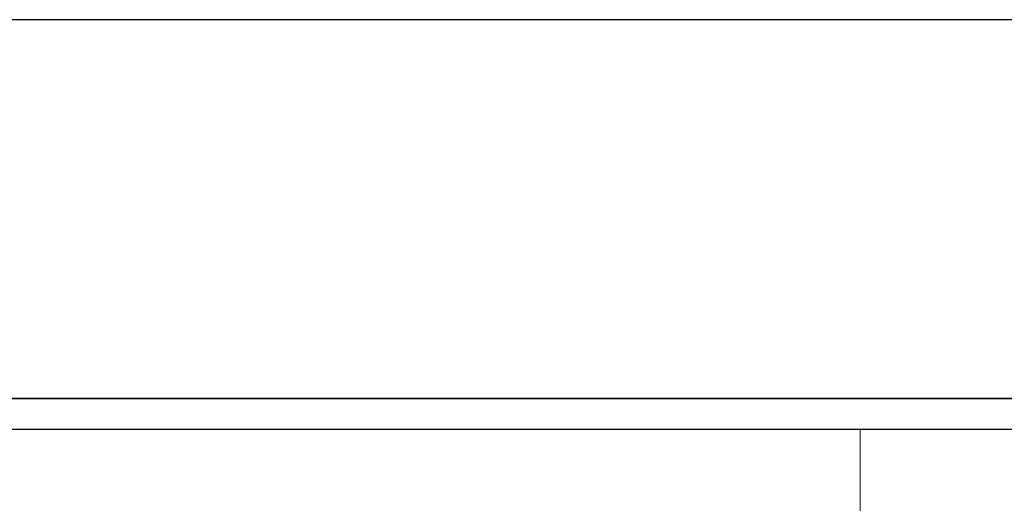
# Model space of a CAD drawing. Header units: metres. Extents: x 391.1 to 430.4, y 12.7 to 28.4.
# Tile 64 of 165: x 401.849 to 402.09, y 28.103 to 28.221. Entities that reach past the tile are written whole.
import ezdxf

# ---------------------------------------------------------------- set-up
doc = ezdxf.new("R2010")
doc.units = ezdxf.units.M
doc.layers.add('01_SUELOS', color=7, linetype='Continuous', lineweight=25, true_color=0x007f00)
for name, color, linetype, lineweight in [('A-DETL-GENF-OTLN', 7, 'Continuous', 18), ('A-WALL-____-MCUT', 7, 'Continuous', 25), ('A-WALL-____-OTLN', 7, 'Continuous', 25)]:
    doc.layers.add(name, color=color, linetype=linetype, lineweight=lineweight)

# ---------------------------------------------------------------- blocks, each defined once
blk = doc.blocks.new('Family - LONDR55-XX_ZZ-ARQ-CAA-M3D-Londres55-155523-02_TEL_P0')
at = {"layer": '01_SUELOS', "color": 9, "true_color": 0xaad4aa}
for p, q in [((1.80213, 0.86746), (0, 0.86746)), ((0, 0.86746), (1.80213, 0.86746))]:
    blk.add_line(p, q, dxfattribs=at)
blk = doc.blocks.new('Family - Envans PB-155739-02_TEL_P0')
at = {"layer": 'A-WALL-____-MCUT', "color": 253, "true_color": 0xaaaaaa}
for p, q in [((1.8, 0.1), (0, 0.1)), ((0, 0), (1.8, 0))]:
    blk.add_line(p, q, dxfattribs=at)
at = {"layer": 'A-WALL-____-OTLN', "color": 253, "true_color": 0xaaaaaa}
for p, q in [((1.8, 0.1), (0, 0.1)), ((0, 0), (1.8, 0))]:
    blk.add_line(p, q, dxfattribs=at)
at = {"layer": 'A-WALL-____-OTLN', "color": 253, "lineweight": 18, "true_color": 0xaaaaaa}
blk.add_line((0, 0), (1.8, 0), dxfattribs=at)
blk = doc.blocks.new('LONDR55-XX_ZZ-ARQ-CAA-M3D-Londres55_ifc-1-02_TEL_P0')
at = {"layer": '01_SUELOS', "color": 253, "lineweight": 18, "true_color": 0xaaaaaa}
blk.add_blockref('Family - LONDR55-XX_ZZ-ARQ-CAA-M3D-Londres55-155523-02_TEL_P0', (401.45645, 27.26078), dxfattribs=at)
at = {"layer": 'A-WALL-____-OTLN', "color": 253, "lineweight": 18, "true_color": 0xaaaaaa, "rotation": 180}
blk.add_blockref('Family - Envans PB-155739-02_TEL_P0', (403.25645, 28.22078), dxfattribs=at)
blk = doc.blocks.new('ZYR_08_05 Tirador Alarma - 01 Tirador Alarma-522928-02_TEL_P0')
at = {"layer": 'A-DETL-GENF-OTLN'}
for p, q in [((-0.125, 0), (0.125, 0)), ((-0.125, -0.25), (-0.125, 0))]:
    blk.add_line(p, q, dxfattribs=at)

msp = doc.modelspace()

# ---------------------------------------------------------------- block references
at = {"lineweight": 5}
msp.add_blockref('LONDR55-XX_ZZ-ARQ-CAA-M3D-Londres55_ifc-1-02_TEL_P0', (0, 0), dxfattribs=at)
at = {"layer": 'A-DETL-GENF-OTLN'}
msp.add_blockref('ZYR_08_05 Tirador Alarma - 01 Tirador Alarma-522928-02_TEL_P0', (402.17967, 28.12078), dxfattribs=at)

doc.saveas('drawing.dxf')
